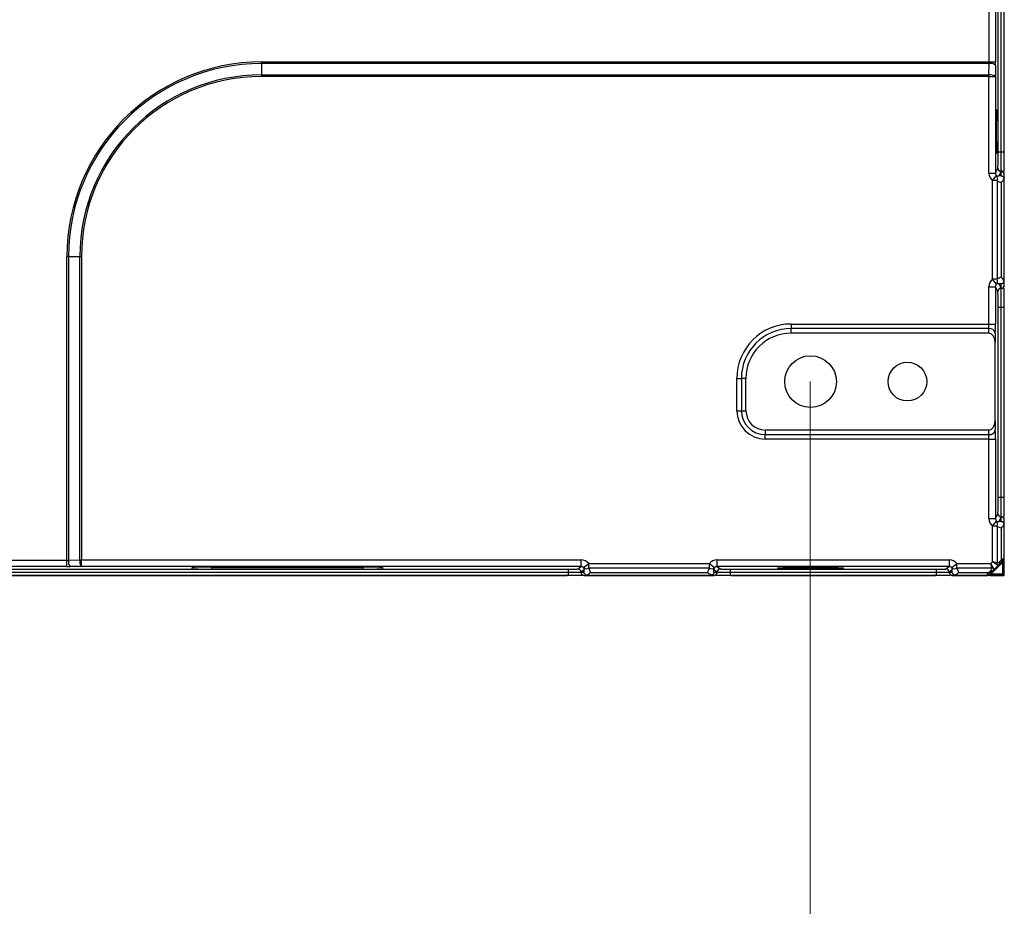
# Model space of a CAD drawing. Header units: millimetres. Extents: x -1086 to 4901, y 927 to 9917.
# Tile 80 of 85: x 2897 to 3050, y 9201 to 9338. Entities that reach past the tile are written whole.
import ezdxf

# ---------------------------------------------------------------- set-up
doc = ezdxf.new("R2010")
doc.units = ezdxf.units.MM
doc.header["$PDSIZE"] = -1
doc.layers.add('7标注层', color=6, linetype='Continuous', lineweight=15)
doc.styles.add('ARIAL', font='arial.ttf')
doc.dimstyles.new(')CCC-35A1', dxfattribs={"dimscale": 20, "dimtxt": 1.5, "dimasz": 2.5, "dimexe": 1.2, "dimexo": 0, "dimgap": 0.5, "dimtad": 1, "dimzin": 12, "dimdsep": 46, "dimtxsty": 'ARIAL', "dimcen": 0.5, "dimclrd": 6, "dimclre": 6, "dimclrt": 6, "dimadec": 3, "dimazin": 3, "dimtfac": 1, "dimtmove": 0, "dimatfit": 3, "dimfxl": 1, "dimlwd": 13, "dimlwe": 13, "dimarcsym": 0})

# ---------------------------------------------------------------- blocks, each defined once
blk = doc.blocks.new('*D80')
at = {"layer": '7标注层', "color": 6, "lineweight": 13}
for p, q in [((2479.55, 9282.4), (2479.55, 9138.41)), ((3019.55, 9282.4), (3019.55, 9138.41)), ((2517.05, 9156.41), (2982.05, 9156.41))]:
    blk.add_line(p, q, dxfattribs=at)
at = {"layer": '7标注层', "color": 6}
for points in [[(2517.05, 9162.66), (2517.05, 9150.16), (2479.55, 9156.41)], [(2982.05, 9150.16), (2982.05, 9162.66), (3019.55, 9156.41)]]:
    blk.add_solid(points, dxfattribs=at)
at = {"layer": 'Defpoints', "color": 0}
for p in [(2479.55, 9282.4), (3019.55, 9282.4), (3019.55, 9156.41)]:
    blk.add_point(p, dxfattribs=at)
at = {"layer": '7标注层', "color": 6, "insert": (2749.55, 9178.33), "char_height": 22.5, "attachment_point": 5, "style": 'ARIAL'}
blk.add_mtext('540 [21.26][21.26]', dxfattribs=at)

msp = doc.modelspace()

# ---------------------------------------------------------------- linework, layer by layer
at = {"color": 7, "linetype": 'Continuous', "lineweight": 25}
for p, q in [((3049.549, 9317.932), (3049.549, 9524.352)), ((3049.584, 9318.104), (3049.584, 9524.18)), ((3049.111, 9317.932), (3049.111, 9366.077)), ((3048.637, 9317.932), (3048.637, 9364.503)), ((3047.217, 9331.89), (3047.217, 9341.644)), ((3048.217, 9341.644), (3048.217, 9331.89)), ((2934.584, 9331.647), (2934.584, 9331.89)), ((2934.584, 9331.89), (3047.217, 9331.89)), ((2934.584, 9331.647), (2934.584, 9329.886)), ((3047.216, 9331.647), (2934.584, 9331.647)), ((3047.204, 9329.886), (3047.216, 9331.647)), ((3047.217, 9331.89), (3048.217, 9331.89)), ((3048.216, 9331.405), (3048.204, 9329.644)), ((2934.584, 9329.886), (2934.584, 9329.644)), ((2934.584, 9329.886), (3047.204, 9329.886)), ((3047.204, 9329.644), (2934.584, 9329.644)), ((3047.204, 9329.644), (3047.204, 9329.886)), ((3047.204, 9314.693), (3047.204, 9329.644)), ((3047.204, 9329.644), (3048.204, 9329.644)), ((3048.204, 9329.644), (3048.204, 9314.693)), ((3049.111, 9317.932), (3048.637, 9317.932)), ((3049.549, 9317.932), (3049.111, 9317.932)), ((3047.204, 9314.693), (3048.204, 9314.693)), ((3047.77, 9313.519), (3048.392, 9314.3)), ((3048.204, 9314.693), (3048.575, 9315.436)), ((3049.075, 9314.936), (3048.728, 9314.242)), ((3049.084, 9314.936), (3049.075, 9314.936)), ((3049.084, 9314.936), (3049.084, 9314.991)), ((3049.084, 9314.245), (3049.084, 9314.936)), ((3049.549, 9314.62), (3049.549, 9314.681)), ((3049.549, 9313.914), (3049.549, 9314.62)), ((3049.584, 9297.274), (3049.584, 9314.51)), ((3048.477, 9313.519), (3047.77, 9313.519)), ((3047.77, 9298.265), (3047.77, 9313.519)), ((3048.477, 9313.519), (3048.477, 9298.265)), ((3049.145, 9298.529), (3049.145, 9313.255)), ((3049.549, 9297.869), (3049.549, 9313.914)), ((2904.704, 9301.767), (2904.461, 9301.767)), ((2904.461, 9254.759), (2904.461, 9301.767)), ((2904.704, 9301.767), (2906.465, 9301.767)), ((2904.704, 9301.767), (2904.704, 9254.76)), ((2906.465, 9301.767), (2906.708, 9301.767)), ((2906.465, 9254.772), (2906.465, 9301.767)), ((2906.708, 9301.767), (2906.708, 9254.772)), ((3048.477, 9298.265), (3047.77, 9298.265)), ((3048.392, 9297.484), (3047.77, 9298.265)), ((3048.728, 9297.542), (3049.075, 9296.848)), ((3049.084, 9296.848), (3049.084, 9297.538)), ((3049.549, 9297.163), (3049.549, 9297.869)), ((3047.204, 9291.306), (3047.204, 9297.091)), ((3047.204, 9297.091), (3048.204, 9297.091)), ((3048.204, 9297.091), (3048.204, 9291.306)), ((3048.575, 9296.348), (3048.204, 9297.091)), ((3049.075, 9296.848), (3049.084, 9296.848)), ((3049.084, 9296.793), (3049.084, 9296.848)), ((3049.549, 9297.103), (3049.549, 9297.163)), ((3048.637, 9264.432), (3048.637, 9293.852)), ((3049.111, 9293.852), (3048.637, 9293.852)), ((3049.549, 9293.852), (3049.111, 9293.852)), ((3049.111, 9264.432), (3049.111, 9293.852)), ((3049.549, 9264.432), (3049.549, 9293.852)), ((3049.584, 9264.604), (3049.584, 9293.68)), ((3016.584, 9291.306), (3016.584, 9290.599)), ((3016.584, 9291.306), (3047.204, 9291.306)), ((3047.204, 9291.306), (3048.204, 9291.306)), ((3016.584, 9289.892), (3016.584, 9290.599)), ((3047.189, 9290.599), (3016.584, 9290.599)), ((3047.171, 9289.892), (3016.584, 9289.892)), ((3047.171, 9289.892), (3047.189, 9290.599)), ((3048.189, 9289.892), (3048.152, 9288.504)), ((3048.152, 9276.28), (3048.152, 9288.504)), ((3008.17, 9282.892), (3008.877, 9282.892)), ((3008.17, 9277.892), (3008.17, 9282.892)), ((3009.584, 9282.892), (3008.877, 9282.892)), ((3008.877, 9282.892), (3008.877, 9277.892)), ((3009.584, 9277.892), (3009.584, 9282.892)), ((3008.17, 9277.892), (3008.877, 9277.892)), ((3008.877, 9277.892), (3009.584, 9277.892)), ((3048.152, 9276.28), (3048.189, 9274.892)), ((3012.584, 9274.892), (3012.584, 9274.185)), ((3047.171, 9274.892), (3012.584, 9274.892)), ((3047.189, 9274.185), (3047.171, 9274.892)), ((3012.584, 9274.185), (3047.189, 9274.185)), ((3012.584, 9273.478), (3012.584, 9274.185)), ((3047.204, 9273.478), (3012.584, 9273.478)), ((3047.204, 9273.478), (3048.204, 9273.478)), ((3047.204, 9261.193), (3047.204, 9273.478)), ((3048.204, 9273.478), (3048.204, 9261.193)), ((3049.111, 9264.432), (3048.637, 9264.432)), ((3049.549, 9264.432), (3049.111, 9264.432)), ((3047.204, 9261.193), (3048.204, 9261.193)), ((3047.77, 9260.019), (3048.392, 9260.8)), ((3048.204, 9261.193), (3048.575, 9261.936)), ((3049.075, 9261.436), (3048.728, 9260.742)), ((3049.084, 9261.436), (3049.075, 9261.436)), ((3049.084, 9261.436), (3049.084, 9261.491)), ((3049.084, 9260.745), (3049.084, 9261.436)), ((3049.549, 9261.12), (3049.549, 9261.181)), ((3049.549, 9260.414), (3049.549, 9261.12)), ((3049.584, 9254.964), (3049.584, 9261.01)), ((3047.77, 9254.492), (3047.77, 9260.019)), ((3048.477, 9260.019), (3047.77, 9260.019)), ((3048.477, 9260.019), (3048.477, 9254.345)), ((3049.145, 9254.806), (3049.145, 9259.755)), ((3049.549, 9255.076), (3049.549, 9260.414)), ((2894.708, 9254.759), (2904.461, 9254.759)), ((2904.461, 9253.759), (2904.461, 9254.759)), ((2904.704, 9254.76), (2906.465, 9254.772)), ((2906.465, 9254.772), (2906.708, 9254.772)), ((2906.708, 9254.772), (2984.068, 9254.772)), ((2906.708, 9253.772), (2906.708, 9254.772)), ((2984.068, 9253.772), (2984.068, 9254.772)), ((3005.101, 9254.772), (3005.101, 9253.772)), ((3005.101, 9254.772), (3041.068, 9254.772)), ((3041.068, 9254.772), (3041.068, 9253.772)), ((3048.831, 9254.492), (3049.145, 9254.806)), ((3049.145, 9254.806), (3049.549, 9255.076)), ((3049.438, 9254.745), (3049.145, 9254.453)), ((3049.438, 9254.745), (3049.334, 9254.435)), ((3049.549, 9252.786), (3049.549, 9254.579)), ((2732.127, 9253.339), (2982.042, 9253.339)), ((2904.461, 9253.759), (2894.708, 9253.759)), ((2906.708, 9253.772), (2904.946, 9253.761)), ((2984.068, 9253.772), (2906.708, 9253.772)), ((2923.834, 9253.431), (2923.834, 9253.588)), ((2926.834, 9253.667), (2950.334, 9253.667)), ((2950.334, 9253.353), (2926.834, 9253.353)), ((2953.334, 9253.588), (2953.334, 9253.431)), ((2982.042, 9253.339), (2982.042, 9252.866)), ((2983.541, 9253.377), (2984.068, 9253.772)), ((2984.535, 9253.248), (2984.06, 9252.892)), ((2984.46, 9253.584), (2985.242, 9254.206)), ((2985.242, 9253.499), (2985.242, 9254.206)), ((2985.242, 9254.206), (3003.927, 9254.206)), ((3003.927, 9253.499), (2985.242, 9253.499)), ((3003.927, 9253.499), (3003.927, 9254.206)), ((3003.927, 9254.206), (3004.709, 9253.584)), ((3005.109, 9252.892), (3004.634, 9253.248)), ((3041.068, 9253.772), (3005.101, 9253.772)), ((3005.101, 9253.772), (3005.628, 9253.377)), ((3007.127, 9253.339), (3039.042, 9253.339)), ((3007.127, 9253.339), (3007.127, 9252.866)), ((3039.042, 9253.339), (3039.042, 9252.866)), ((3040.541, 9253.377), (3041.068, 9253.772)), ((3041.535, 9253.248), (3041.06, 9252.892)), ((3041.46, 9253.584), (3042.242, 9254.206)), ((3042.242, 9253.499), (3042.242, 9254.206)), ((3042.242, 9254.206), (3047.484, 9254.206)), ((3047.631, 9253.499), (3042.242, 9253.499)), ((3047.17, 9252.831), (3047.484, 9253.145)), ((3047.484, 9254.206), (3047.77, 9254.492)), ((3047.631, 9253.499), (3047.484, 9254.206)), ((3047.881, 9253.603), (3047.484, 9254.206)), ((3047.838, 9253.145), (3047.524, 9252.831)), ((3049.334, 9254.435), (3047.542, 9252.642)), ((3048.374, 9254.095), (3047.77, 9254.492)), ((3048.477, 9254.345), (3047.77, 9254.492)), ((3048.831, 9254.138), (3047.838, 9253.145)), ((3049.145, 9254.453), (3048.831, 9254.138)), ((3049.334, 9252.642), (3049.334, 9254.435)), ((3049.584, 9252.392), (3049.584, 9254.53)), ((2732.127, 9252.866), (2982.042, 9252.866)), ((2732.127, 9252.427), (2982.042, 9252.427)), ((2749.584, 9252.392), (2899.584, 9252.392)), ((2899.584, 9252.427), (2899.584, 9252.392)), ((2899.584, 9252.392), (2981.916, 9252.392)), ((2982.042, 9252.866), (2982.042, 9252.427)), ((2984.06, 9252.892), (2984.532, 9252.892)), ((2984.376, 9252.427), (2984.859, 9252.427)), ((2984.482, 9252.392), (3004.686, 9252.392)), ((2984.859, 9252.427), (3004.31, 9252.427)), ((2985.517, 9252.831), (3003.652, 9252.831)), ((3004.31, 9252.427), (3004.793, 9252.427)), ((3004.637, 9252.892), (3005.109, 9252.892)), ((3007.127, 9252.866), (3007.127, 9252.427)), ((3007.127, 9252.866), (3039.042, 9252.866)), ((3007.127, 9252.427), (3039.042, 9252.427)), ((3007.253, 9252.392), (3038.916, 9252.392)), ((3039.042, 9252.866), (3039.042, 9252.427)), ((3041.06, 9252.892), (3041.532, 9252.892)), ((3041.376, 9252.427), (3041.859, 9252.427)), ((3041.482, 9252.392), (3047.045, 9252.392)), ((3041.859, 9252.427), (3046.901, 9252.427)), ((3042.517, 9252.831), (3047.17, 9252.831)), ((3046.901, 9252.427), (3047.17, 9252.831)), ((3047.524, 9252.831), (3047.231, 9252.538)), ((3047.542, 9252.642), (3047.231, 9252.538)), ((3047.398, 9252.427), (3049.191, 9252.427)), ((3047.414, 9252.392), (3049.584, 9252.392)), ((3047.542, 9252.642), (3049.334, 9252.642)), ((3049.191, 9252.427), (3049.268, 9252.427)), ((3049.549, 9252.708), (3049.549, 9252.786))]:
    msp.add_line(p, q, dxfattribs=at)
at = {"color": 8, "linetype": 'Continuous', "lineweight": 25}
for p, q in [((2926.834, 9253.667), (2926.834, 9253.353)), ((2950.334, 9253.353), (2950.334, 9253.667))]:
    msp.add_line(p, q, dxfattribs=at)
at = {"color": 7, "linetype": 'Continuous', "lineweight": 25}
for centre, radius in [((3019.584, 9282.392), 4), ((3034.584, 9282.392), 3)]:
    msp.add_circle(centre, radius, dxfattribs=at)
for centre, radius, start, end in [((2934.584, 9301.767), 30.123, 90, 180), ((2934.584, 9301.767), 29.881, 90, 180), ((3047.435, 9330.369), 1.297, 52.99553, 99.72943), ((2934.584, 9301.767), 28.119, 90, 180), ((2934.584, 9301.767), 27.877, 90, 180), ((3047.424, 9328.608), 1.297, 52.99553, 99.72943), ((3047.828, 9313.843), 0.726, 333.47298, 39.01565), ((3049.075, 9315.437), 0.5, 180.12137, 269.93757), ((3049.087, 9314.491), 0.5, 22.32484, 90.29517), ((3049.085, 9314.436), 0.5, 21.61749, 90.02075), ((3047.828, 9297.941), 0.726, 320.98435, 26.52702), ((3049.075, 9296.347), 0.5, 90.06243, 179.87863), ((3049.085, 9297.347), 0.5, 269.97925, 338.38251), ((3049.087, 9297.292), 0.5, 269.70483, 337.67516), ((3016.584, 9282.892), 8.414, 90, 180), ((3016.584, 9282.892), 7.707, 90, 180), ((3016.584, 9282.892), 7, 90, 180), ((3047.297, 9289.692), 0.913, 12.63808, 96.81463), ((3012.584, 9277.892), 4.414, 180, 270), ((3012.584, 9277.892), 3.707, 180, 270), ((3012.584, 9277.892), 3, 180, 270), ((3047.297, 9275.092), 0.913, 263.18537, 347.36192), ((3047.828, 9260.343), 0.726, 333.47298, 39.01565), ((3049.075, 9261.937), 0.5, 180.12137, 269.93757), ((3049.087, 9260.991), 0.5, 22.32484, 90.29517), ((3049.085, 9260.936), 0.5, 21.61749, 90.02075), ((2905.982, 9254.541), 1.297, 170.27057, 217.00447), ((2907.743, 9254.553), 1.297, 170.27057, 217.00447), ((3048.891, 9254.629), 0.309, 325.14306, 34.85694), ((3049.222, 9254.835), 0.416, 285.68366, 321.90337), ((3049.084, 9255.099), 0.5, 315, 338.43481), ((2983.54, 9252.877), 0.5, 0.89174, 89.93107), ((2984.915, 9254.133), 0.713, 230.32153, 297.25097), ((3004.254, 9254.133), 0.713, 242.74903, 309.67847), ((3005.628, 9252.877), 0.5, 90.06893, 179.10826), ((3040.54, 9252.877), 0.5, 0.89174, 89.93107), ((3041.915, 9254.133), 0.713, 230.32153, 297.25097), ((3047.661, 9253.399), 0.309, 235.14306, 304.85694), ((3047.482, 9254.212), 0.728, 281.79193, 303.20807), ((3047.764, 9254.494), 0.728, 326.79193, 348.20807), ((3048.577, 9254.315), 0.309, 325.14306, 34.85694), ((2984.541, 9252.892), 0.5, 180.8287, 248.4113), ((2984.56, 9252.892), 0.5, 179.99077, 248.41157), ((3004.609, 9252.892), 0.5, 291.58843, 0.00923), ((3004.628, 9252.892), 0.5, 291.5887, 359.1713), ((3041.541, 9252.892), 0.5, 180.8287, 248.4113), ((3041.56, 9252.892), 0.5, 179.99077, 248.41157), ((3046.877, 9252.892), 0.5, 291.56519, 315), ((3047.347, 9253.085), 0.309, 235.14306, 304.85694), ((3047.141, 9252.754), 0.416, 308.09663, 344.31634), ((3048.934, 9252.754), 0.416, 308.09663, 344.31634), ((3049.084, 9252.892), 0.5, 291.56519, 338.43481), ((3049.222, 9253.043), 0.416, 285.68366, 321.90337)]:
    msp.add_arc(centre, radius, start, end, dxfattribs=at)
for centre, major_axis, ratio, start_param, end_param in [((3047.165, 9331.89), (0, 1), 0.0523718, 4.4674103, 4.712389), ((3048.165, 9331.89), (0, 2), 0.0261859, 4.4674103, 4.712389), ((3048.572, 9317.932), (0, 2.5), 0.0261859, 3.1939525, 4.712389), ((3048.705, 9314.695), (-0.672, -1.344), 0.9982883, 5.1764476, 6.0747837), ((3048.705, 9314.695), (0.225, 0.451), 0.9915053, 2.034855, 2.933191), ((3048.73, 9314.745), (0.466, 0.328), 0.8381341, 3.5043552, 4.1754455), ((3049.071, 9317.932), (0, 3), 0.0218216, 3.1939525, 3.3402792), ((3049.437, 9314.745), (1.311, 0.859), 0.9416663, 3.4872448, 3.969011), ((3048.705, 9297.089), (0.672, -1.344), 0.9982883, 3.3499943, 4.2483303), ((3048.705, 9297.089), (-0.225, 0.451), 0.9915053, 0.2084016, 1.1067377), ((3048.73, 9297.038), (0.466, -0.328), 0.8381341, 2.1077398, 2.7788301), ((3049.437, 9297.038), (1.311, -0.859), 0.9416663, 2.3141743, 2.7959405), ((3048.572, 9293.852), (0, 2.5), 0.0261859, 4.712389, 6.2308254), ((3049.071, 9293.852), (0, 3), 0.0218216, 6.0844988, 6.2308254), ((3047.152, 9291.306), (0, 1), 0.0523718, 3.9269908, 4.712389), ((3048.152, 9291.306), (0, 2), 0.0261859, 3.9269908, 4.712389), ((3047.152, 9288.478), (-0.037, -1.414), 0.7069856, 1.6078182, 3.1601036), ((3047.152, 9276.306), (-0.037, 1.414), 0.7069856, 3.1230817, 4.6753671), ((3048.152, 9273.478), (0, 2), 0.0261859, 4.712389, 5.4977871), ((3047.152, 9273.478), (0, 1), 0.0523718, 4.712389, 5.4977871), ((3048.572, 9264.432), (0, 2.5), 0.0261859, 3.1939525, 4.712389), ((3048.705, 9261.195), (-0.672, -1.344), 0.9982883, 5.1764476, 6.0747837), ((3048.705, 9261.195), (0.225, 0.451), 0.9915053, 2.034855, 2.933191), ((3048.73, 9261.245), (0.466, 0.328), 0.8381341, 3.5043552, 4.1754455), ((3049.071, 9264.432), (0, 3), 0.0218216, 3.1939525, 3.3402792), ((3049.437, 9261.245), (1.311, 0.859), 0.9416663, 3.4872448, 3.969011), ((2904.461, 9254.811), (1, 0), 0.0523718, 4.712389, 4.9573676), ((2984.067, 9253.271), (1.201, 0.901), 0.9990488, 0.0285877, 0.9269237), ((3005.102, 9253.271), (1.201, -0.901), 0.9990488, 2.2146689, 3.113005), ((3041.067, 9253.271), (1.201, 0.901), 0.9990488, 0.0285877, 0.9269237), ((2904.461, 9253.812), (2, 0), 0.0261859, 4.712389, 4.9573676), ((2926.834, 9253.588), (3, 0), 0.0261859, 1.5707963, 3.1415927), ((2926.834, 9253.431), (3, 0), 0.0261859, 3.1415927, 4.712389), ((2950.334, 9253.588), (3, 0), 0.0261859, 0, 1.5707963), ((2950.334, 9253.431), (3, 0), 0.0261859, 4.712389, 6.2831853), ((2982.042, 9253.378), (1.5, 0), 0.0261859, 4.712389, 6.2482787), ((2984.067, 9253.271), (0.402, 0.301), 0.9952637, 0.0285877, 0.9269237), ((2984.033, 9253.246), (0.268, 0.487), 0.8765142, 5.1648448, 5.8363915), ((2984.033, 9252.539), (0.72, 1.379), 0.9561968, 5.3660882, 5.8478543), ((3005.136, 9252.539), (-0.72, 1.379), 0.9561968, 0.435331, 0.9170971), ((3005.136, 9253.246), (-0.268, 0.487), 0.8765142, 0.4467938, 1.1183405), ((3005.102, 9253.271), (0.402, -0.301), 0.9952637, 2.2146689, 3.113005), ((3007.127, 9253.378), (1.5, 0), 0.0261859, 3.1764992, 4.712389), ((3039.042, 9253.378), (1.5, 0), 0.0261859, 4.712389, 6.2482787), ((3041.067, 9253.271), (0.402, 0.301), 0.9952637, 0.0285877, 0.9269237), ((3041.033, 9253.246), (0.268, 0.487), 0.8765142, 5.1648448, 5.8363915), ((3041.033, 9252.539), (0.72, 1.379), 0.9561968, 5.3660882, 5.8478543), ((3046.777, 9253.145), (0.854, 0.354), 0.4142136, 5.4977871, 6.2831853), ((3046.777, 9253.499), (1.17, -0.144), 0.5085679, 5.9052006, 6.6905988), ((3048.477, 9255.199), (-0.144, 1.17), 0.5085679, 2.7341792, 3.5195774), ((3048.831, 9255.199), (0.354, 0.854), 0.4142136, 3.1415927, 3.9269908), ((2983.561, 9252.892), (1.423, 0.474), 0.1109949, 5.0192919, 5.0339326), ((3005.608, 9252.892), (1.423, -0.474), 0.1109949, 4.3908453, 4.405486), ((3040.561, 9252.892), (1.423, 0.474), 0.1109949, 5.0192919, 5.0339326)]:
    msp.add_ellipse(centre, major_axis=major_axis, ratio=ratio, start_param=start_param, end_param=end_param, dxfattribs=at)
for centre, major_axis in [((3048.48, 9321.142), (0, 3.4)), ((3019.584, 9253.523), (5.1, 0))]:
    msp.add_ellipse(centre, major_axis=major_axis, ratio=0.0261859, dxfattribs=at)
for points, knots in [([(3049.084, 9314.991), (3049.086, 9315.025), (3049.088, 9315.074), (3049.092, 9315.198), (3049.093, 9315.273), (3049.096, 9315.45), (3049.098, 9315.552), (3049.101, 9315.776), (3049.102, 9315.898), (3049.104, 9316.164), (3049.106, 9316.307), (3049.107, 9316.605), (3049.108, 9316.76), (3049.109, 9317.083), (3049.11, 9317.251), (3049.111, 9317.588), (3049.111, 9317.759), (3049.111, 9317.932)], [0, 0, 0, 0, 0.125, 0.125, 0.25, 0.25, 0.375, 0.375, 0.5, 0.5, 0.625, 0.625, 0.75, 0.75, 0.875, 0.875, 1, 1, 1, 1]), ([(3049.549, 9314.922), (3049.549, 9314.955), (3049.549, 9315.095), (3049.549, 9315.649), (3049.549, 9316.543), (3049.549, 9317.374), (3049.549, 9317.839), (3049.549, 9317.932)], [0, 0, 0, 0, 0.0814394, 0.3455816, 0.6360778, 0.9267492, 1, 1, 1, 1]), ([(3049.084, 9314.245), (3048.969, 9314.244), (3048.853, 9314.243), (3048.737, 9314.242), (3048.734, 9314.242), (3048.731, 9314.242), (3048.728, 9314.242)], [0, 0, 0, 0, 0.00035413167, 0.00035413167, 0.00035413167, 0.00036344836, 0.00036344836, 0.00036344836, 0.00036344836]), ([(3049.084, 9314.245), (3049.141, 9314.246), (3049.196, 9314.235), (3049.292, 9314.2), (3049.335, 9314.176), (3049.45, 9314.09), (3049.509, 9314.012), (3049.545, 9313.924)], [0, 0, 0, 0, 0.25, 0.25, 0.5, 0.5, 1, 1, 1, 1]), ([(3049.545, 9313.924), (3049.514, 9313.809), (3049.465, 9313.695), (3049.366, 9313.527), (3049.328, 9313.472), (3049.243, 9313.362), (3049.196, 9313.307), (3049.145, 9313.255)], [0, 0, 0, 0, 0.5, 0.5, 0.75, 0.75, 1, 1, 1, 1]), ([(3049.084, 9297.538), (3048.969, 9297.54), (3048.853, 9297.541), (3048.737, 9297.542), (3048.734, 9297.542), (3048.731, 9297.542), (3048.728, 9297.542)], [0, 0, 0, 0, 0.00035413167, 0.00035413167, 0.00035413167, 0.00036344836, 0.00036344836, 0.00036344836, 0.00036344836]), ([(3049.545, 9297.86), (3049.509, 9297.771), (3049.45, 9297.694), (3049.335, 9297.608), (3049.293, 9297.584), (3049.221, 9297.558), (3049.195, 9297.551), (3049.141, 9297.541), (3049.113, 9297.538), (3049.084, 9297.538)], [0, 0, 0, 0, 0.5, 0.5, 0.75, 0.75, 0.875, 0.875, 1, 1, 1, 1]), ([(3049.545, 9297.86), (3049.514, 9297.975), (3049.465, 9298.088), (3049.366, 9298.256), (3049.328, 9298.312), (3049.243, 9298.422), (3049.196, 9298.477), (3049.145, 9298.529)], [0, 0, 0, 0, 0.5, 0.5, 0.75, 0.75, 1, 1, 1, 1]), ([(3049.111, 9293.852), (3049.111, 9294.025), (3049.111, 9294.197), (3049.11, 9294.534), (3049.109, 9294.699), (3049.108, 9295.022), (3049.107, 9295.18), (3049.106, 9295.478), (3049.104, 9295.618), (3049.102, 9295.884), (3049.101, 9296.009), (3049.098, 9296.232), (3049.096, 9296.332), (3049.093, 9296.51), (3049.092, 9296.586), (3049.088, 9296.71), (3049.086, 9296.758), (3049.084, 9296.793)], [0, 0, 0, 0, 0.125, 0.125, 0.25, 0.25, 0.375, 0.375, 0.5, 0.5, 0.625, 0.625, 0.75, 0.75, 0.875, 0.875, 1, 1, 1, 1]), ([(3049.549, 9293.852), (3049.549, 9294.191), (3049.549, 9294.869), (3049.549, 9295.812), (3049.549, 9296.532), (3049.549, 9296.769), (3049.549, 9296.861)], [0, 0, 0, 0, 0.2627357, 0.5254733, 0.8146782, 1, 1, 1, 1]), ([(3049.084, 9261.491), (3049.086, 9261.525), (3049.088, 9261.574), (3049.092, 9261.698), (3049.093, 9261.773), (3049.096, 9261.95), (3049.098, 9262.052), (3049.101, 9262.276), (3049.102, 9262.398), (3049.104, 9262.664), (3049.106, 9262.807), (3049.107, 9263.105), (3049.108, 9263.26), (3049.109, 9263.583), (3049.11, 9263.751), (3049.111, 9264.088), (3049.111, 9264.259), (3049.111, 9264.432)], [0, 0, 0, 0, 0.125, 0.125, 0.25, 0.25, 0.375, 0.375, 0.5, 0.5, 0.625, 0.625, 0.75, 0.75, 0.875, 0.875, 1, 1, 1, 1]), ([(3049.549, 9261.422), (3049.549, 9261.455), (3049.549, 9261.595), (3049.549, 9262.149), (3049.549, 9263.043), (3049.549, 9263.874), (3049.549, 9264.339), (3049.549, 9264.432)], [0, 0, 0, 0, 0.08143942, 0.34558165, 0.63607782, 0.9267492, 1, 1, 1, 1]), ([(3049.084, 9260.745), (3048.969, 9260.744), (3048.853, 9260.743), (3048.737, 9260.742), (3048.734, 9260.742), (3048.731, 9260.742), (3048.728, 9260.742)], [0, 0, 0, 0, 0.00035413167, 0.00035413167, 0.00035413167, 0.00036344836, 0.00036344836, 0.00036344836, 0.00036344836]), ([(3049.084, 9260.745), (3049.141, 9260.746), (3049.196, 9260.735), (3049.292, 9260.7), (3049.335, 9260.676), (3049.45, 9260.59), (3049.509, 9260.512), (3049.545, 9260.424)], [0, 0, 0, 0, 0.25, 0.25, 0.5, 0.5, 1, 1, 1, 1]), ([(3049.545, 9260.424), (3049.514, 9260.309), (3049.465, 9260.195), (3049.366, 9260.027), (3049.328, 9259.972), (3049.243, 9259.862), (3049.196, 9259.807), (3049.145, 9259.755)], [0, 0, 0, 0, 0.5, 0.5, 0.75, 0.75, 1, 1, 1, 1]), ([(3049.549, 9254.915), (3049.549, 9254.915), (3049.549, 9254.921), (3049.549, 9254.952), (3049.549, 9254.967), (3049.549, 9255.011), (3049.549, 9255.042), (3049.549, 9255.076)], [0, 0, 0, 0, 0.5, 0.5, 0.75, 0.75, 1, 1, 1, 1]), ([(3049.549, 9254.579), (3049.549, 9254.671), (3049.549, 9254.753), (3049.549, 9254.877), (3049.549, 9254.915), (3049.549, 9254.915)], [0, 0, 0, 0, 0.5, 0.5, 1, 1, 1, 1]), ([(2984.532, 9252.892), (2984.533, 9253.007), (2984.534, 9253.123), (2984.535, 9253.239), (2984.535, 9253.242), (2984.535, 9253.245), (2984.535, 9253.248)], [0, 0, 0, 0, 0.00035326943, 0.00035326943, 0.00035326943, 0.00036258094, 0.00036258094, 0.00036258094, 0.00036258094]), ([(3004.637, 9252.892), (3004.636, 9253.007), (3004.635, 9253.123), (3004.634, 9253.239), (3004.634, 9253.242), (3004.634, 9253.245), (3004.634, 9253.248)], [0, 0, 0, 0, 0.00035326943, 0.00035326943, 0.00035326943, 0.00036258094, 0.00036258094, 0.00036258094, 0.00036258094]), ([(3041.532, 9252.892), (3041.533, 9253.007), (3041.534, 9253.123), (3041.535, 9253.239), (3041.535, 9253.242), (3041.535, 9253.245), (3041.535, 9253.248)], [0, 0, 0, 0, 0.00035326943, 0.00035326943, 0.00035326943, 0.00036258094, 0.00036258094, 0.00036258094, 0.00036258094]), ([(2982.042, 9252.866), (2982.3, 9252.866), (2982.553, 9252.866), (2982.909, 9252.867), (2983.024, 9252.868), (2983.237, 9252.869), (2983.337, 9252.87), (2983.615, 9252.873), (2983.765, 9252.875), (2983.972, 9252.88), (2984.032, 9252.882), (2984.041, 9252.885)], [0, 0, 0, 0, 0.25, 0.25, 0.375, 0.375, 0.5, 0.5, 0.75, 0.75, 1, 1, 1, 1]), ([(2982.042, 9252.427), (2982.303, 9252.427), (2982.825, 9252.427), (2983.512, 9252.427), (2984.016, 9252.427), (2984.163, 9252.427), (2984.226, 9252.427)], [0, 0, 0, 0, 0.2672557, 0.5345127, 0.8017104, 1, 1, 1, 1]), ([(2984.853, 9252.429), (2984.764, 9252.465), (2984.687, 9252.524), (2984.601, 9252.639), (2984.578, 9252.681), (2984.552, 9252.754), (2984.545, 9252.78), (2984.535, 9252.834), (2984.532, 9252.863), (2984.532, 9252.892)], [0, 0, 0, 0, 0.5, 0.5, 0.75, 0.75, 0.875, 0.875, 1, 1, 1, 1]), ([(2984.853, 9252.429), (2984.967, 9252.46), (2985.08, 9252.509), (2985.247, 9252.609), (2985.302, 9252.647), (2985.411, 9252.732), (2985.466, 9252.78), (2985.517, 9252.831)], [0, 0, 0, 0, 0.5, 0.5, 0.75, 0.75, 1, 1, 1, 1]), ([(3004.316, 9252.429), (3004.202, 9252.46), (3004.089, 9252.509), (3003.922, 9252.609), (3003.867, 9252.647), (3003.758, 9252.732), (3003.703, 9252.78), (3003.652, 9252.831)], [0, 0, 0, 0, 0.5, 0.5, 0.75, 0.75, 1, 1, 1, 1]), ([(3004.637, 9252.892), (3004.637, 9252.835), (3004.626, 9252.779), (3004.591, 9252.683), (3004.568, 9252.639), (3004.482, 9252.524), (3004.404, 9252.465), (3004.316, 9252.429)], [0, 0, 0, 0, 0.25, 0.25, 0.5, 0.5, 1, 1, 1, 1]), ([(3004.793, 9252.427), (3004.794, 9252.427), (3004.796, 9252.427), (3004.798, 9252.427), (3004.803, 9252.427), (3004.807, 9252.427), (3004.812, 9252.427)], [0.00100657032, 0.00100657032, 0.00100657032, 0.00100657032, 0.00116006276, 0.00116006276, 0.00116006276, 0.00156611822, 0.00156611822, 0.00156611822, 0.00156611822]), ([(3004.944, 9252.427), (3004.952, 9252.427), (3005.007, 9252.427), (3005.351, 9252.427), (3005.942, 9252.427), (3006.58, 9252.427), (3006.983, 9252.427), (3007.127, 9252.427)], [0, 0, 0, 0, 0.0438234, 0.3127532, 0.5817476, 0.8508285, 1, 1, 1, 1]), ([(3005.128, 9252.885), (3005.133, 9252.883), (3005.15, 9252.882), (3005.207, 9252.88), (3005.248, 9252.878), (3005.352, 9252.876), (3005.416, 9252.875), (3005.561, 9252.873), (3005.644, 9252.872), (3005.922, 9252.869), (3006.141, 9252.868), (3006.613, 9252.866), (3006.869, 9252.866), (3007.127, 9252.866)], [0, 0, 0, 0, 0.125, 0.125, 0.25, 0.25, 0.375, 0.375, 0.5, 0.5, 0.75, 0.75, 1, 1, 1, 1]), ([(3039.042, 9252.866), (3039.3, 9252.866), (3039.553, 9252.866), (3039.909, 9252.867), (3040.024, 9252.868), (3040.237, 9252.869), (3040.337, 9252.87), (3040.615, 9252.873), (3040.765, 9252.875), (3040.972, 9252.88), (3041.032, 9252.882), (3041.041, 9252.885)], [0, 0, 0, 0, 0.25, 0.25, 0.375, 0.375, 0.5, 0.5, 0.75, 0.75, 1, 1, 1, 1]), ([(3039.042, 9252.427), (3039.303, 9252.427), (3039.825, 9252.427), (3040.512, 9252.427), (3041.016, 9252.427), (3041.163, 9252.427), (3041.226, 9252.427)], [0, 0, 0, 0, 0.2672025, 0.5344063, 0.8015508, 1, 1, 1, 1]), ([(3041.357, 9252.427), (3041.363, 9252.427), (3041.369, 9252.427), (3041.374, 9252.427), (3041.375, 9252.427), (3041.376, 9252.427), (3041.376, 9252.427)], [0.00049063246, 0.00049063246, 0.00049063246, 0.00049063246, 0.00100000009, 0.00100000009, 0.00100000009, 0.00105018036, 0.00105018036, 0.00105018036, 0.00105018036]), ([(3041.853, 9252.429), (3041.764, 9252.465), (3041.687, 9252.524), (3041.601, 9252.639), (3041.578, 9252.681), (3041.552, 9252.754), (3041.545, 9252.78), (3041.535, 9252.834), (3041.532, 9252.863), (3041.532, 9252.892)], [0, 0, 0, 0, 0.5, 0.5, 0.75, 0.75, 0.875, 0.875, 1, 1, 1, 1]), ([(3041.853, 9252.429), (3041.967, 9252.46), (3042.08, 9252.509), (3042.247, 9252.609), (3042.302, 9252.647), (3042.411, 9252.732), (3042.466, 9252.78), (3042.517, 9252.831)], [0, 0, 0, 0, 0.5, 0.5, 0.75, 0.75, 1, 1, 1, 1]), ([(3046.901, 9252.427), (3046.934, 9252.427), (3046.965, 9252.427), (3047.009, 9252.427), (3047.024, 9252.427), (3047.055, 9252.427), (3047.061, 9252.427), (3047.061, 9252.427)], [0, 0, 0, 0, 0.25, 0.25, 0.5, 0.5, 1, 1, 1, 1]), ([(3047.061, 9252.427), (3047.061, 9252.427), (3047.1, 9252.427), (3047.222, 9252.427), (3047.305, 9252.427), (3047.398, 9252.427)], [0, 0, 0, 0, 0.5, 0.5, 1, 1, 1, 1])]:
    msp.add_open_spline(points, degree=3, knots=knots, dxfattribs=at)
for points in [[(3049.545, 9313.924), (3049.547, 9313.921), (3049.548, 9313.917), (3049.549, 9313.914)], [(3049.545, 9297.86), (3049.547, 9297.863), (3049.548, 9297.866), (3049.549, 9297.869)], [(3049.545, 9260.424), (3049.547, 9260.421), (3049.548, 9260.417), (3049.549, 9260.414)], [(2984.357, 9252.427), (2984.363, 9252.427), (2984.37, 9252.427), (2984.376, 9252.427)], [(2984.853, 9252.429), (2984.855, 9252.428), (2984.857, 9252.428), (2984.859, 9252.427)], [(3004.316, 9252.429), (3004.314, 9252.428), (3004.312, 9252.428), (3004.31, 9252.427)], [(3041.853, 9252.429), (3041.855, 9252.428), (3041.857, 9252.428), (3041.859, 9252.427)]]:
    msp.add_open_spline(points, degree=3, dxfattribs=at)

# ---------------------------------------------------------------- dimensions: what is measured, and where the dimension line sits
at = {"layer": '7标注层'}
dim = msp.add_linear_dim(base=(3019.554, 9156.406), p1=(2479.554, 9282.402), p2=(3019.554, 9282.402), text='<>[21.26]', dimstyle=')CCC-35A1', override={"dimscale": 15}, dxfattribs=at)
dim.commit()
dim.dimension.update_dxf_attribs({"geometry": '*D80', "text_midpoint": (2749.554, 9178.325)})

doc.saveas('drawing.dxf')
